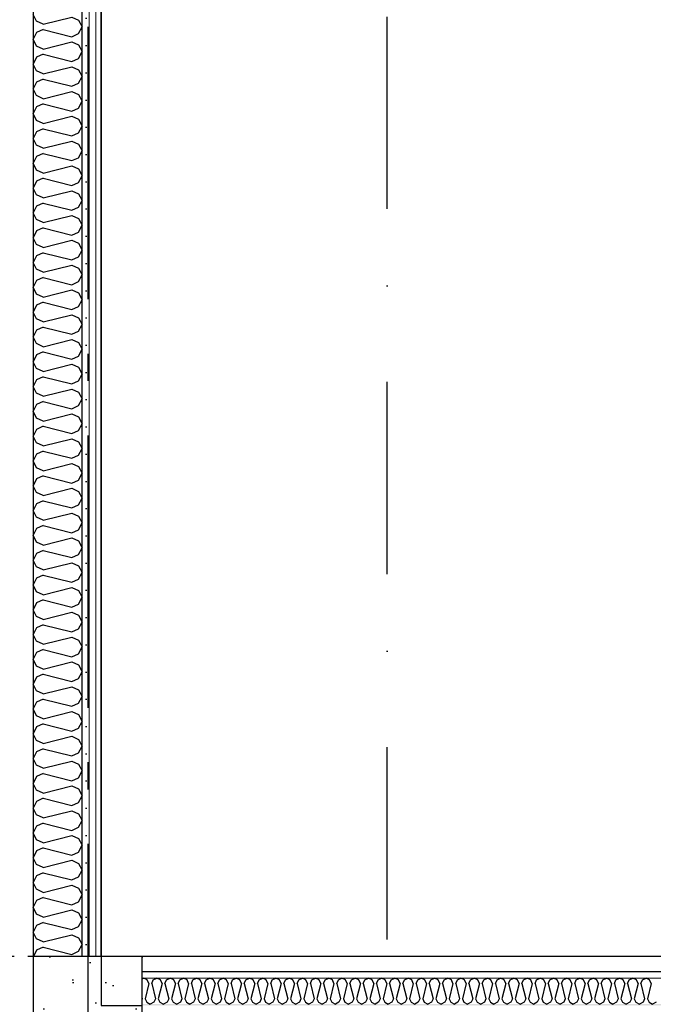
# Model space of a CAD drawing. Header units: millimetres. Extents: x -117798 to 93698, y -182207 to 252400.
# Tile 127 of 222: x -68798 to -67634, y -25810 to -24003. Entities that reach past the tile are written whole.
import ezdxf
from ezdxf.enums import TextEntityAlignment as Align

# ---------------------------------------------------------------- set-up
doc = ezdxf.new("R2010")
doc.units = ezdxf.units.MM
doc.header["$LTSCALE"] = 0.5
doc.header["$MEASUREMENT"] = 0
for name, pattern in [('Akselinje', [1500, 1000, -200, 100, -200]), ('Over snittplan', [260, 150, -50, 10, -50]), ('PLINE', [0]), ('Prikk & stiplet', [1340.555525, 705.555534, -352.777767, 0, -282.222223])]:
    doc.linetypes.add(name, pattern=pattern)
for name, color, linetype in [('222- Søyler', 7, 'Continuous'), ('222- Søyler  (Skravur)', 7, 'Continuous'), ('223- Bjelker', 7, 'Continuous'), ('232- Ikke-bærende yttervegger (Skravur)(Nye konstruksjoner)', 7, 'Continuous'), ('232- Ikke-bærende yttervegger(Nye konstruksjoner)', 7, 'Continuous'), ('242- Ikke-bærende innervegger', 7, 'Continuous'), ('242- Ikke-bærende innervegger (Skravur)', 7, 'Continuous'), ('251- Frittbærende dekker', 7, 'Continuous'), ('256- Faste himlinger og overflatebehandling(Nye konstruksjoner)', 7, 'Continuous'), ('82-- Modullinjer', 7, 'Continuous'), ('852- Snittmarkør', 7, 'Continuous'), ('862- M___Nettoareal(Nye konstruksjoner)', 7, 'Continuous'), ('862- M___Nettoareal(Polylinje)(Nye konstruksjoner)', 7, 'Continuous'), ('862- M___Nettoareal(Tekst)(Nye konstruksjoner)', 7, 'Continuous')]:
    doc.layers.add(name, color=color, linetype=linetype)
doc.layers.add('236- Innvendig kledning og overflate', color=7, linetype='Continuous', lineweight=0)
doc.layers.add('236- Innvendig kledning og overflate(Nye konstruksjoner)', color=7, linetype='Continuous', lineweight=0)
doc.styles.add('GENERATED_STYLE_1', font='arial.ttf')
doc.styles.add('GENERATED_STYLE_4', font='arial.ttf')
pattern_1 = [(90, (0, 0), (-86.60254, 0), [0, -50]), (90, (-43.3, 25), (-86.60254, 0), [0, -50])]

# ---------------------------------------------------------------- blocks, each defined once
blk = doc.blocks.new('Teknisk vent._A-214_26', base_point=(-66816.6, -20004.2))
at = {"layer": '862- M___Nettoareal(Polylinje)(Nye konstruksjoner)', "linetype": 'PLINE', "flags": 128}
blk.add_lwpolyline([(-70728.2, -18466.9), (-68648.2, -18466.9), (-68648.2, -25811.9), (-68573.2, -25811.9), (-68573.2, -25749.4), (-65173.2, -25749.4), (-65173.2, -25811.9), (-64973.2, -25811.9), (-64973.2, -25749.4), (-64405.7, -25749.4), (-64405.7, -15084.4), (-64973.2, -15084.4), (-64973.2, -15111.9), (-65173.2, -15111.9), (-65173.2, -15084.4), (-68573.2, -15084.4), (-68573.2, -15111.9), (-68773.2, -15111.9), (-68773.2, -15096.9), (-70728.2, -15096.9)], close=True, dxfattribs=at)
at = {"layer": '862- M___Nettoareal(Tekst)(Nye konstruksjoner)', "style": 'GENERATED_STYLE_1'}
for tag, height, p in [('DUMMY_862', 150, (-66934.4, -19409.6)), ('ROOM_NAME', 150, (-66934.4, -20633)), ('DUMMY_861', 100, (-67091.6, -20232.7)), ('ROOM_NUMBER', 100, (-67091.6, -20621.6)), ('DUMMY_863', 100, (-66698.7, -20598.7))]:
    blk.add_attdef(tag, text='', height=height, rotation=90, dxfattribs=at).set_placement(p, align=Align.TOP_LEFT)
blk = doc.blocks.new('*X187')
at = {"layer": '242- Ikke-bærende innervegger (Skravur)', "linetype": 'PLINE'}
for p, q in [((-68767.3, -24005.4), (-68773.2, -23992.9)), ((-68755.1, -24010.9), (-68702.3, -23997.7)), ((-68702.3, -23997.7), (-68690.1, -24003.3)), ((-68755.1, -24010.9), (-68767.3, -24005.4)), ((-68690.1, -24003.3), (-68683.2, -24015.7)), ((-68690.1, -24028.1), (-68683.2, -24015.7)), ((-68767.3, -24026), (-68773.2, -24038.5)), ((-68767.3, -24050.9), (-68773.2, -24038.5)), ((-68755.1, -24020.5), (-68767.3, -24026)), ((-68755.1, -24020.5), (-68702.3, -24033.7)), ((-68702.3, -24033.7), (-68690.1, -24028.1)), ((-68755.1, -24056.4), (-68767.3, -24050.9)), ((-68755.1, -24056.4), (-68702.3, -24043.2)), ((-68702.3, -24043.2), (-68690.1, -24048.8)), ((-68690.1, -24048.8), (-68683.2, -24061.2)), ((-68767.3, -24071.6), (-68773.2, -24084)), ((-68755.1, -24066), (-68767.3, -24071.6)), ((-68755.1, -24066), (-68702.3, -24079.2)), ((-68702.3, -24079.2), (-68690.1, -24073.7)), ((-68690.1, -24073.7), (-68683.2, -24061.2)), ((-68767.3, -24096.4), (-68773.2, -24084)), ((-68755.1, -24102), (-68702.3, -24088.8)), ((-68702.3, -24088.8), (-68690.1, -24094.3)), ((-68755.1, -24102), (-68767.3, -24096.4)), ((-68690.1, -24094.3), (-68683.2, -24106.8)), ((-68690.1, -24119.2), (-68683.2, -24106.8)), ((-68767.3, -24117.1), (-68773.2, -24129.5)), ((-68755.1, -24111.5), (-68767.3, -24117.1)), ((-68755.1, -24111.5), (-68702.3, -24124.7)), ((-68702.3, -24124.7), (-68690.1, -24119.2)), ((-68767.3, -24141.9), (-68773.2, -24129.5)), ((-68755.1, -24147.5), (-68767.3, -24141.9)), ((-68755.1, -24147.5), (-68702.3, -24134.3)), ((-68702.3, -24134.3), (-68690.1, -24139.8)), ((-68690.1, -24139.8), (-68683.2, -24152.3)), ((-68767.3, -24162.6), (-68773.2, -24175)), ((-68755.1, -24157.1), (-68767.3, -24162.6)), ((-68755.1, -24157.1), (-68702.3, -24170.3)), ((-68702.3, -24170.3), (-68690.1, -24164.7)), ((-68690.1, -24164.7), (-68683.2, -24152.3)), ((-68767.3, -24187.5), (-68773.2, -24175)), ((-68755.1, -24193), (-68702.3, -24179.8)), ((-68702.3, -24179.8), (-68690.1, -24185.4)), ((-68755.1, -24193), (-68767.3, -24187.5)), ((-68690.1, -24185.4), (-68683.2, -24197.8)), ((-68690.1, -24210.2), (-68683.2, -24197.8)), ((-68767.3, -24208.1), (-68773.2, -24220.6)), ((-68755.1, -24202.6), (-68767.3, -24208.1)), ((-68755.1, -24202.6), (-68702.3, -24215.8)), ((-68702.3, -24215.8), (-68690.1, -24210.2)), ((-68767.3, -24233), (-68773.2, -24220.6)), ((-68755.1, -24238.6), (-68767.3, -24233)), ((-68755.1, -24238.6), (-68702.3, -24225.4)), ((-68702.3, -24225.4), (-68690.1, -24230.9)), ((-68690.1, -24230.9), (-68683.2, -24243.3)), ((-68767.3, -24253.7), (-68773.2, -24266.1)), ((-68755.1, -24248.1), (-68767.3, -24253.7)), ((-68755.1, -24248.1), (-68702.3, -24261.3)), ((-68690.1, -24255.8), (-68683.2, -24243.3)), ((-68767.3, -24278.5), (-68773.2, -24266.1)), ((-68755.1, -24284.1), (-68702.3, -24270.9)), ((-68702.3, -24261.3), (-68690.1, -24255.8)), ((-68702.3, -24270.9), (-68690.1, -24276.4)), ((-68755.1, -24284.1), (-68767.3, -24278.5)), ((-68690.1, -24276.4), (-68683.2, -24288.9)), ((-68690.1, -24301.3), (-68683.2, -24288.9)), ((-68767.3, -24299.2), (-68773.2, -24311.6)), ((-68755.1, -24293.6), (-68767.3, -24299.2)), ((-68755.1, -24293.6), (-68702.3, -24306.8)), ((-68702.3, -24306.8), (-68690.1, -24301.3)), ((-68767.3, -24324.1), (-68773.2, -24311.6)), ((-68755.1, -24329.6), (-68767.3, -24324.1)), ((-68755.1, -24329.6), (-68702.3, -24316.4)), ((-68702.3, -24316.4), (-68690.1, -24322)), ((-68690.1, -24322), (-68683.2, -24334.4)), ((-68767.3, -24344.7), (-68773.2, -24357.2)), ((-68755.1, -24339.2), (-68767.3, -24344.7)), ((-68755.1, -24339.2), (-68702.3, -24352.4)), ((-68690.1, -24346.8), (-68683.2, -24334.4)), ((-68767.3, -24369.6), (-68773.2, -24357.2)), ((-68755.1, -24375.1), (-68702.3, -24361.9)), ((-68702.3, -24352.4), (-68690.1, -24346.8)), ((-68702.3, -24361.9), (-68690.1, -24367.5)), ((-68755.1, -24375.1), (-68767.3, -24369.6)), ((-68690.1, -24367.5), (-68683.2, -24379.9)), ((-68690.1, -24392.3), (-68683.2, -24379.9)), ((-68767.3, -24390.2), (-68773.2, -24402.7)), ((-68755.1, -24384.7), (-68767.3, -24390.2)), ((-68755.1, -24384.7), (-68702.3, -24397.9)), ((-68702.3, -24397.9), (-68690.1, -24392.3)), ((-68767.3, -24415.1), (-68773.2, -24402.7)), ((-68755.1, -24420.7), (-68767.3, -24415.1)), ((-68755.1, -24420.7), (-68702.3, -24407.5)), ((-68702.3, -24407.5), (-68690.1, -24413)), ((-68690.1, -24413), (-68683.2, -24425.4)), ((-68767.3, -24435.8), (-68773.2, -24448.2)), ((-68755.1, -24430.2), (-68767.3, -24435.8)), ((-68755.1, -24430.2), (-68702.3, -24443.4)), ((-68690.1, -24437.9), (-68683.2, -24425.4)), ((-68767.3, -24460.6), (-68773.2, -24448.2)), ((-68755.1, -24466.2), (-68702.3, -24453)), ((-68702.3, -24443.4), (-68690.1, -24437.9)), ((-68702.3, -24453), (-68690.1, -24458.5)), ((-68755.1, -24466.2), (-68767.3, -24460.6)), ((-68690.1, -24458.5), (-68683.2, -24471)), ((-68690.1, -24483.4), (-68683.2, -24471)), ((-68767.3, -24481.3), (-68773.2, -24493.7)), ((-68755.1, -24475.8), (-68767.3, -24481.3)), ((-68755.1, -24475.8), (-68702.3, -24489)), ((-68702.3, -24489), (-68690.1, -24483.4)), ((-68767.3, -24506.2), (-68773.2, -24493.7)), ((-68755.1, -24511.7), (-68767.3, -24506.2)), ((-68755.1, -24511.7), (-68702.3, -24498.5)), ((-68702.3, -24498.5), (-68690.1, -24504.1)), ((-68690.1, -24504.1), (-68683.2, -24516.5)), ((-68755.1, -24521.3), (-68767.3, -24526.8)), ((-68755.1, -24521.3), (-68702.3, -24534.5)), ((-68690.1, -24528.9), (-68683.2, -24516.5)), ((-68767.3, -24526.8), (-68773.2, -24539.3)), ((-68767.3, -24551.7), (-68773.2, -24539.3)), ((-68755.1, -24557.2), (-68702.3, -24544)), ((-68702.3, -24534.5), (-68690.1, -24528.9)), ((-68702.3, -24544), (-68690.1, -24549.6)), ((-68755.1, -24557.2), (-68767.3, -24551.7)), ((-68690.1, -24549.6), (-68683.2, -24562)), ((-68690.1, -24574.5), (-68683.2, -24562)), ((-68767.3, -24572.4), (-68773.2, -24584.8)), ((-68755.1, -24566.8), (-68767.3, -24572.4)), ((-68755.1, -24566.8), (-68702.3, -24580)), ((-68702.3, -24580), (-68690.1, -24574.5)), ((-68767.3, -24597.2), (-68773.2, -24584.8)), ((-68755.1, -24602.8), (-68767.3, -24597.2)), ((-68755.1, -24602.8), (-68702.3, -24589.6)), ((-68702.3, -24589.6), (-68690.1, -24595.1)), ((-68690.1, -24595.1), (-68683.2, -24607.6)), ((-68755.1, -24612.3), (-68767.3, -24617.9)), ((-68755.1, -24612.3), (-68702.3, -24625.5)), ((-68690.1, -24620), (-68683.2, -24607.6)), ((-68767.3, -24617.9), (-68773.2, -24630.3)), ((-68767.3, -24642.7), (-68773.2, -24630.3)), ((-68702.3, -24625.5), (-68690.1, -24620)), ((-68755.1, -24648.3), (-68767.3, -24642.7)), ((-68755.1, -24648.3), (-68702.3, -24635.1)), ((-68702.3, -24635.1), (-68690.1, -24640.6)), ((-68690.1, -24640.6), (-68683.2, -24653.1)), ((-68767.3, -24663.4), (-68773.2, -24675.8)), ((-68755.1, -24657.9), (-68767.3, -24663.4)), ((-68755.1, -24657.9), (-68702.3, -24671.1)), ((-68702.3, -24671.1), (-68690.1, -24665.5)), ((-68690.1, -24665.5), (-68683.2, -24653.1)), ((-68767.3, -24688.3), (-68773.2, -24675.8)), ((-68755.1, -24693.8), (-68767.3, -24688.3)), ((-68755.1, -24693.8), (-68702.3, -24680.6)), ((-68702.3, -24680.6), (-68690.1, -24686.2)), ((-68690.1, -24686.2), (-68683.2, -24698.6)), ((-68755.1, -24703.4), (-68767.3, -24708.9)), ((-68755.1, -24703.4), (-68702.3, -24716.6)), ((-68690.1, -24711), (-68683.2, -24698.6)), ((-68767.3, -24708.9), (-68773.2, -24721.4)), ((-68767.3, -24733.8), (-68773.2, -24721.4)), ((-68702.3, -24716.6), (-68690.1, -24711)), ((-68755.1, -24739.4), (-68767.3, -24733.8)), ((-68755.1, -24739.4), (-68702.3, -24726.2)), ((-68702.3, -24726.2), (-68690.1, -24731.7)), ((-68690.1, -24731.7), (-68683.2, -24744.1)), ((-68767.3, -24754.5), (-68773.2, -24766.9)), ((-68755.1, -24748.9), (-68767.3, -24754.5)), ((-68755.1, -24748.9), (-68702.3, -24762.1)), ((-68702.3, -24762.1), (-68690.1, -24756.6)), ((-68690.1, -24756.6), (-68683.2, -24744.1)), ((-68767.3, -24779.3), (-68773.2, -24766.9)), ((-68755.1, -24784.9), (-68767.3, -24779.3)), ((-68755.1, -24784.9), (-68702.3, -24771.7)), ((-68702.3, -24771.7), (-68690.1, -24777.2)), ((-68690.1, -24777.2), (-68683.2, -24789.7)), ((-68755.1, -24794.4), (-68767.3, -24800)), ((-68755.1, -24794.4), (-68702.3, -24807.6)), ((-68690.1, -24802.1), (-68683.2, -24789.7)), ((-68767.3, -24800), (-68773.2, -24812.4)), ((-68767.3, -24824.9), (-68773.2, -24812.4)), ((-68702.3, -24807.6), (-68690.1, -24802.1)), ((-68755.1, -24830.4), (-68767.3, -24824.9)), ((-68755.1, -24830.4), (-68702.3, -24817.2)), ((-68702.3, -24817.2), (-68690.1, -24822.8)), ((-68690.1, -24822.8), (-68683.2, -24835.2)), ((-68767.3, -24845.5), (-68773.2, -24858)), ((-68755.1, -24840), (-68767.3, -24845.5)), ((-68755.1, -24840), (-68702.3, -24853.2)), ((-68702.3, -24853.2), (-68690.1, -24847.6)), ((-68690.1, -24847.6), (-68683.2, -24835.2)), ((-68767.3, -24870.4), (-68773.2, -24858)), ((-68755.1, -24875.9), (-68702.3, -24862.7)), ((-68702.3, -24862.7), (-68690.1, -24868.3)), ((-68690.1, -24868.3), (-68683.2, -24880.7)), ((-68755.1, -24875.9), (-68767.3, -24870.4)), ((-68755.1, -24885.5), (-68767.3, -24891)), ((-68755.1, -24885.5), (-68702.3, -24898.7)), ((-68690.1, -24893.1), (-68683.2, -24880.7)), ((-68767.3, -24891), (-68773.2, -24903.5)), ((-68767.3, -24915.9), (-68773.2, -24903.5)), ((-68702.3, -24898.7), (-68690.1, -24893.1)), ((-68755.1, -24921.5), (-68767.3, -24915.9)), ((-68755.1, -24921.5), (-68702.3, -24908.3)), ((-68702.3, -24908.3), (-68690.1, -24913.8)), ((-68690.1, -24913.8), (-68683.2, -24926.2)), ((-68767.3, -24936.6), (-68773.2, -24949)), ((-68755.1, -24931), (-68767.3, -24936.6)), ((-68755.1, -24931), (-68702.3, -24944.2)), ((-68702.3, -24944.2), (-68690.1, -24938.7)), ((-68690.1, -24938.7), (-68683.2, -24926.2)), ((-68767.3, -24961.4), (-68773.2, -24949)), ((-68755.1, -24967), (-68702.3, -24953.8)), ((-68702.3, -24953.8), (-68690.1, -24959.3)), ((-68690.1, -24959.3), (-68683.2, -24971.8)), ((-68755.1, -24967), (-68767.3, -24961.4)), ((-68755.1, -24976.6), (-68767.3, -24982.1)), ((-68755.1, -24976.6), (-68702.3, -24989.8)), ((-68690.1, -24984.2), (-68683.2, -24971.8)), ((-68767.3, -24982.1), (-68773.2, -24994.5)), ((-68767.3, -25007), (-68773.2, -24994.5)), ((-68702.3, -24989.8), (-68690.1, -24984.2)), ((-68755.1, -25012.5), (-68767.3, -25007)), ((-68755.1, -25012.5), (-68702.3, -24999.3)), ((-68702.3, -24999.3), (-68690.1, -25004.9)), ((-68690.1, -25004.9), (-68683.2, -25017.3)), ((-68767.3, -25027.6), (-68773.2, -25040.1)), ((-68755.1, -25022.1), (-68767.3, -25027.6)), ((-68755.1, -25022.1), (-68702.3, -25035.3)), ((-68702.3, -25035.3), (-68690.1, -25029.7)), ((-68690.1, -25029.7), (-68683.2, -25017.3)), ((-68767.3, -25052.5), (-68773.2, -25040.1)), ((-68755.1, -25058), (-68702.3, -25044.8)), ((-68702.3, -25044.8), (-68690.1, -25050.4)), ((-68690.1, -25050.4), (-68683.2, -25062.8)), ((-68755.1, -25058), (-68767.3, -25052.5)), ((-68755.1, -25067.6), (-68767.3, -25073.2)), ((-68755.1, -25067.6), (-68702.3, -25080.8)), ((-68690.1, -25075.3), (-68683.2, -25062.8)), ((-68767.3, -25073.2), (-68773.2, -25085.6)), ((-68767.3, -25098), (-68773.2, -25085.6)), ((-68702.3, -25080.8), (-68690.1, -25075.3)), ((-68755.1, -25103.6), (-68767.3, -25098)), ((-68755.1, -25103.6), (-68702.3, -25090.4)), ((-68702.3, -25090.4), (-68690.1, -25095.9)), ((-68690.1, -25095.9), (-68683.2, -25108.4)), ((-68767.3, -25118.7), (-68773.2, -25131.1)), ((-68755.1, -25113.1), (-68767.3, -25118.7)), ((-68755.1, -25113.1), (-68702.3, -25126.3)), ((-68702.3, -25126.3), (-68690.1, -25120.8)), ((-68690.1, -25120.8), (-68683.2, -25108.4)), ((-68767.3, -25143.6), (-68773.2, -25131.1)), ((-68755.1, -25149.1), (-68702.3, -25135.9)), ((-68702.3, -25135.9), (-68690.1, -25141.4)), ((-68755.1, -25149.1), (-68767.3, -25143.6)), ((-68755.1, -25158.7), (-68767.3, -25164.2)), ((-68755.1, -25158.7), (-68702.3, -25171.9)), ((-68690.1, -25141.4), (-68683.2, -25153.9)), ((-68690.1, -25166.3), (-68683.2, -25153.9)), ((-68767.3, -25164.2), (-68773.2, -25176.6)), ((-68767.3, -25189.1), (-68773.2, -25176.6)), ((-68702.3, -25171.9), (-68690.1, -25166.3)), ((-68755.1, -25194.6), (-68767.3, -25189.1)), ((-68755.1, -25194.6), (-68702.3, -25181.4)), ((-68702.3, -25181.4), (-68690.1, -25187)), ((-68690.1, -25187), (-68683.2, -25199.4)), ((-68767.3, -25209.7), (-68773.2, -25222.2)), ((-68755.1, -25204.2), (-68767.3, -25209.7)), ((-68755.1, -25204.2), (-68702.3, -25217.4)), ((-68702.3, -25217.4), (-68690.1, -25211.8)), ((-68690.1, -25211.8), (-68683.2, -25199.4)), ((-68767.3, -25234.6), (-68773.2, -25222.2)), ((-68755.1, -25240.2), (-68702.3, -25227)), ((-68702.3, -25227), (-68690.1, -25232.5)), ((-68755.1, -25240.2), (-68767.3, -25234.6)), ((-68690.1, -25232.5), (-68683.2, -25244.9)), ((-68690.1, -25257.4), (-68683.2, -25244.9)), ((-68767.3, -25255.3), (-68773.2, -25267.7)), ((-68755.1, -25249.7), (-68767.3, -25255.3)), ((-68755.1, -25249.7), (-68702.3, -25262.9)), ((-68702.3, -25262.9), (-68690.1, -25257.4)), ((-68767.3, -25280.1), (-68773.2, -25267.7)), ((-68755.1, -25285.7), (-68767.3, -25280.1)), ((-68755.1, -25285.7), (-68702.3, -25272.5)), ((-68702.3, -25272.5), (-68690.1, -25278)), ((-68690.1, -25278), (-68683.2, -25290.5)), ((-68767.3, -25300.8), (-68773.2, -25313.2)), ((-68755.1, -25295.2), (-68767.3, -25300.8)), ((-68755.1, -25295.2), (-68702.3, -25308.4)), ((-68702.3, -25308.4), (-68690.1, -25302.9)), ((-68690.1, -25302.9), (-68683.2, -25290.5)), ((-68767.3, -25325.7), (-68773.2, -25313.2)), ((-68755.1, -25331.2), (-68702.3, -25318)), ((-68702.3, -25318), (-68690.1, -25323.6)), ((-68755.1, -25331.2), (-68767.3, -25325.7)), ((-68690.1, -25323.6), (-68683.2, -25336)), ((-68690.1, -25348.4), (-68683.2, -25336)), ((-68767.3, -25346.3), (-68773.2, -25358.8)), ((-68755.1, -25340.8), (-68767.3, -25346.3)), ((-68755.1, -25340.8), (-68702.3, -25354)), ((-68702.3, -25354), (-68690.1, -25348.4)), ((-68767.3, -25371.2), (-68773.2, -25358.8)), ((-68755.1, -25376.7), (-68767.3, -25371.2)), ((-68755.1, -25376.7), (-68702.3, -25363.5)), ((-68702.3, -25363.5), (-68690.1, -25369.1)), ((-68690.1, -25369.1), (-68683.2, -25381.5)), ((-68767.3, -25391.8), (-68773.2, -25404.3)), ((-68755.1, -25386.3), (-68767.3, -25391.8)), ((-68755.1, -25386.3), (-68702.3, -25399.5)), ((-68702.3, -25399.5), (-68690.1, -25394)), ((-68690.1, -25394), (-68683.2, -25381.5)), ((-68767.3, -25416.7), (-68773.2, -25404.3)), ((-68755.1, -25422.3), (-68702.3, -25409.1)), ((-68702.3, -25409.1), (-68690.1, -25414.6)), ((-68755.1, -25422.3), (-68767.3, -25416.7)), ((-68690.1, -25414.6), (-68683.2, -25427)), ((-68690.1, -25439.5), (-68683.2, -25427)), ((-68767.3, -25437.4), (-68773.2, -25449.8)), ((-68755.1, -25431.8), (-68767.3, -25437.4)), ((-68755.1, -25431.8), (-68702.3, -25445)), ((-68702.3, -25445), (-68690.1, -25439.5)), ((-68767.3, -25462.2), (-68773.2, -25449.8)), ((-68755.1, -25467.8), (-68767.3, -25462.2)), ((-68755.1, -25467.8), (-68702.3, -25454.6)), ((-68702.3, -25454.6), (-68690.1, -25460.1)), ((-68690.1, -25460.1), (-68683.2, -25472.6)), ((-68767.3, -25482.9), (-68773.2, -25495.3)), ((-68755.1, -25477.4), (-68767.3, -25482.9)), ((-68755.1, -25477.4), (-68702.3, -25490.6)), ((-68690.1, -25485), (-68683.2, -25472.6)), ((-68767.3, -25507.8), (-68773.2, -25495.3)), ((-68755.1, -25513.3), (-68702.3, -25500.1)), ((-68702.3, -25490.6), (-68690.1, -25485)), ((-68702.3, -25500.1), (-68690.1, -25505.7)), ((-68755.1, -25513.3), (-68767.3, -25507.8)), ((-68690.1, -25505.7), (-68683.2, -25518.1)), ((-68690.1, -25530.5), (-68683.2, -25518.1)), ((-68767.3, -25528.4), (-68773.2, -25540.9)), ((-68755.1, -25522.9), (-68767.3, -25528.4)), ((-68755.1, -25522.9), (-68702.3, -25536.1)), ((-68702.3, -25536.1), (-68690.1, -25530.5)), ((-68767.3, -25553.3), (-68773.2, -25540.9)), ((-68755.1, -25558.8), (-68767.3, -25553.3)), ((-68755.1, -25558.8), (-68702.3, -25545.6)), ((-68702.3, -25545.6), (-68690.1, -25551.2)), ((-68690.1, -25551.2), (-68683.2, -25563.6)), ((-68767.3, -25574), (-68773.2, -25586.4)), ((-68755.1, -25568.4), (-68767.3, -25574)), ((-68755.1, -25568.4), (-68702.3, -25581.6)), ((-68690.1, -25576.1), (-68683.2, -25563.6)), ((-68767.3, -25598.8), (-68773.2, -25586.4)), ((-68755.1, -25604.4), (-68702.3, -25591.2)), ((-68702.3, -25581.6), (-68690.1, -25576.1)), ((-68702.3, -25591.2), (-68690.1, -25596.7)), ((-68755.1, -25604.4), (-68767.3, -25598.8)), ((-68690.1, -25596.7), (-68683.2, -25609.2)), ((-68690.1, -25621.6), (-68683.2, -25609.2)), ((-68767.3, -25619.5), (-68773.2, -25631.9)), ((-68755.1, -25613.9), (-68767.3, -25619.5)), ((-68755.1, -25613.9), (-68702.3, -25627.1)), ((-68702.3, -25627.1), (-68690.1, -25621.6)), ((-68767.3, -25644.4), (-68773.2, -25631.9)), ((-68755.1, -25649.9), (-68767.3, -25644.4)), ((-68755.1, -25649.9), (-68702.3, -25636.7)), ((-68702.3, -25636.7), (-68690.1, -25642.2)), ((-68690.1, -25642.2), (-68683.2, -25654.7)), ((-68767.3, -25665), (-68773.2, -25677.4)), ((-68755.1, -25659.5), (-68767.3, -25665)), ((-68755.1, -25659.5), (-68702.3, -25672.7)), ((-68690.1, -25667.1), (-68683.2, -25654.7)), ((-68767.3, -25689.9), (-68773.2, -25677.4)), ((-68755.1, -25695.4), (-68702.3, -25682.2)), ((-68702.3, -25672.7), (-68690.1, -25667.1)), ((-68702.3, -25682.2), (-68690.1, -25687.8)), ((-68755.1, -25695.4), (-68767.3, -25689.9)), ((-68690.1, -25687.8), (-68683.2, -25700.2)), ((-68690.1, -25712.6), (-68683.2, -25700.2)), ((-68767.3, -25710.5), (-68772.7, -25721.9)), ((-68755.1, -25705), (-68767.3, -25710.5)), ((-68755.1, -25705), (-68702.3, -25718.2)), ((-68702.3, -25718.2), (-68690.1, -25712.6))]:
    blk.add_line(p, q, dxfattribs=at)
blk = doc.blocks.new('*X465')
at = {"layer": '232- Ikke-bærende yttervegger (Skravur)(Nye konstruksjoner)', "linetype": 'PLINE'}
for p, q in [((-68573.2, -25763.3), (-68570.3, -25761.9)), ((-68563.7, -25765.1), (-68570.3, -25761.9)), ((-68560.7, -25771.6), (-68567.8, -25799.7)), ((-68560.7, -25771.6), (-68563.7, -25765.1)), ((-68555.6, -25771.6), (-68552.7, -25765.1)), ((-68555.6, -25771.6), (-68548.6, -25799.7)), ((-68552.7, -25765.1), (-68546, -25761.9)), ((-68539.4, -25765.1), (-68546, -25761.9)), ((-68536.4, -25771.6), (-68543.5, -25799.7)), ((-68536.4, -25771.6), (-68539.4, -25765.1)), ((-68531.3, -25771.6), (-68528.4, -25765.1)), ((-68531.3, -25771.6), (-68524.3, -25799.7)), ((-68528.4, -25765.1), (-68521.8, -25761.9)), ((-68515.1, -25765.1), (-68521.8, -25761.9)), ((-68512.2, -25771.6), (-68519.2, -25799.7)), ((-68512.2, -25771.6), (-68515.1, -25765.1)), ((-68507.1, -25771.6), (-68504.1, -25765.1)), ((-68507.1, -25771.6), (-68500, -25799.7)), ((-68504.1, -25765.1), (-68497.5, -25761.9)), ((-68490.8, -25765.1), (-68497.5, -25761.9)), ((-68487.9, -25771.6), (-68494.9, -25799.7)), ((-68487.9, -25771.6), (-68490.8, -25765.1)), ((-68482.8, -25771.6), (-68479.8, -25765.1)), ((-68482.8, -25771.6), (-68475.7, -25799.7)), ((-68479.8, -25765.1), (-68473.2, -25761.9)), ((-68466.6, -25765.1), (-68473.2, -25761.9)), ((-68463.6, -25771.6), (-68470.6, -25799.7)), ((-68463.6, -25771.6), (-68466.6, -25765.1)), ((-68458.5, -25771.6), (-68455.5, -25765.1)), ((-68458.5, -25771.6), (-68451.5, -25799.7)), ((-68455.5, -25765.1), (-68448.9, -25761.9)), ((-68442.3, -25765.1), (-68448.9, -25761.9)), ((-68439.3, -25771.6), (-68446.4, -25799.7)), ((-68439.3, -25771.6), (-68442.3, -25765.1)), ((-68434.2, -25771.6), (-68431.3, -25765.1)), ((-68434.2, -25771.6), (-68427.2, -25799.7)), ((-68431.3, -25765.1), (-68424.6, -25761.9)), ((-68418, -25765.1), (-68424.6, -25761.9)), ((-68415, -25771.6), (-68422.1, -25799.7)), ((-68415, -25771.6), (-68418, -25765.1)), ((-68409.9, -25771.6), (-68407, -25765.1)), ((-68409.9, -25771.6), (-68402.9, -25799.7)), ((-68407, -25765.1), (-68400.3, -25761.9)), ((-68393.7, -25765.1), (-68400.3, -25761.9)), ((-68390.8, -25771.6), (-68397.8, -25799.7)), ((-68390.8, -25771.6), (-68393.7, -25765.1)), ((-68385.7, -25771.6), (-68382.7, -25765.1)), ((-68385.7, -25771.6), (-68378.6, -25799.7)), ((-68382.7, -25765.1), (-68376.1, -25761.9)), ((-68369.4, -25765.1), (-68376.1, -25761.9)), ((-68366.5, -25771.6), (-68373.5, -25799.7)), ((-68366.5, -25771.6), (-68369.4, -25765.1)), ((-68361.4, -25771.6), (-68358.4, -25765.1)), ((-68361.4, -25771.6), (-68354.3, -25799.7)), ((-68358.4, -25765.1), (-68351.8, -25761.9)), ((-68345.2, -25765.1), (-68351.8, -25761.9)), ((-68342.2, -25771.6), (-68349.2, -25799.7)), ((-68342.2, -25771.6), (-68345.2, -25765.1)), ((-68337.1, -25771.6), (-68334.1, -25765.1)), ((-68337.1, -25771.6), (-68330.1, -25799.7)), ((-68334.1, -25765.1), (-68327.5, -25761.9)), ((-68320.9, -25765.1), (-68327.5, -25761.9)), ((-68317.9, -25771.6), (-68324.9, -25799.7)), ((-68317.9, -25771.6), (-68320.9, -25765.1)), ((-68312.8, -25771.6), (-68309.9, -25765.1)), ((-68312.8, -25771.6), (-68305.8, -25799.7)), ((-68309.9, -25765.1), (-68303.2, -25761.9)), ((-68296.6, -25765.1), (-68303.2, -25761.9)), ((-68293.6, -25771.6), (-68300.7, -25799.7)), ((-68293.6, -25771.6), (-68296.6, -25765.1)), ((-68288.5, -25771.6), (-68285.6, -25765.1)), ((-68288.5, -25771.6), (-68281.5, -25799.7)), ((-68285.6, -25765.1), (-68278.9, -25761.9)), ((-68272.3, -25765.1), (-68278.9, -25761.9)), ((-68269.3, -25771.6), (-68276.4, -25799.7)), ((-68269.3, -25771.6), (-68272.3, -25765.1)), ((-68264.2, -25771.6), (-68261.3, -25765.1)), ((-68264.2, -25771.6), (-68257.2, -25799.7)), ((-68261.3, -25765.1), (-68254.7, -25761.9)), ((-68248, -25765.1), (-68254.7, -25761.9)), ((-68245.1, -25771.6), (-68252.1, -25799.7)), ((-68245.1, -25771.6), (-68248, -25765.1)), ((-68240, -25771.6), (-68237, -25765.1)), ((-68240, -25771.6), (-68232.9, -25799.7)), ((-68237, -25765.1), (-68230.4, -25761.9)), ((-68223.7, -25765.1), (-68230.4, -25761.9)), ((-68220.8, -25771.6), (-68227.8, -25799.7)), ((-68220.8, -25771.6), (-68223.7, -25765.1)), ((-68215.7, -25771.6), (-68212.7, -25765.1)), ((-68215.7, -25771.6), (-68208.6, -25799.7)), ((-68212.7, -25765.1), (-68206.1, -25761.9)), ((-68199.5, -25765.1), (-68206.1, -25761.9)), ((-68196.5, -25771.6), (-68203.5, -25799.7)), ((-68196.5, -25771.6), (-68199.5, -25765.1)), ((-68191.4, -25771.6), (-68188.4, -25765.1)), ((-68191.4, -25771.6), (-68184.4, -25799.7)), ((-68188.4, -25765.1), (-68181.8, -25761.9)), ((-68175.2, -25765.1), (-68181.8, -25761.9)), ((-68172.2, -25771.6), (-68179.3, -25799.7)), ((-68172.2, -25771.6), (-68175.2, -25765.1)), ((-68167.1, -25771.6), (-68164.2, -25765.1)), ((-68167.1, -25771.6), (-68160.1, -25799.7)), ((-68164.2, -25765.1), (-68157.5, -25761.9)), ((-68150.9, -25765.1), (-68157.5, -25761.9)), ((-68147.9, -25771.6), (-68155, -25799.7)), ((-68147.9, -25771.6), (-68150.9, -25765.1)), ((-68142.8, -25771.6), (-68139.9, -25765.1)), ((-68142.8, -25771.6), (-68135.8, -25799.7)), ((-68139.9, -25765.1), (-68133.3, -25761.9)), ((-68126.6, -25765.1), (-68133.3, -25761.9)), ((-68123.7, -25771.6), (-68130.7, -25799.7)), ((-68123.7, -25771.6), (-68126.6, -25765.1)), ((-68118.6, -25771.6), (-68115.6, -25765.1)), ((-68118.6, -25771.6), (-68111.5, -25799.7)), ((-68115.6, -25765.1), (-68109, -25761.9)), ((-68102.3, -25765.1), (-68109, -25761.9)), ((-68099.4, -25771.6), (-68106.4, -25799.7)), ((-68099.4, -25771.6), (-68102.3, -25765.1)), ((-68094.3, -25771.6), (-68091.3, -25765.1)), ((-68094.3, -25771.6), (-68087.2, -25799.7)), ((-68091.3, -25765.1), (-68084.7, -25761.9)), ((-68078.1, -25765.1), (-68084.7, -25761.9)), ((-68075.1, -25771.6), (-68082.1, -25799.7)), ((-68075.1, -25771.6), (-68078.1, -25765.1)), ((-68070, -25771.6), (-68067, -25765.1)), ((-68070, -25771.6), (-68063, -25799.7)), ((-68067, -25765.1), (-68060.4, -25761.9)), ((-68053.8, -25765.1), (-68060.4, -25761.9)), ((-68050.8, -25771.6), (-68057.9, -25799.7)), ((-68050.8, -25771.6), (-68053.8, -25765.1)), ((-68045.7, -25771.6), (-68042.8, -25765.1)), ((-68045.7, -25771.6), (-68038.7, -25799.7)), ((-68042.8, -25765.1), (-68036.1, -25761.9)), ((-68029.5, -25765.1), (-68036.1, -25761.9)), ((-68026.5, -25771.6), (-68033.6, -25799.7)), ((-68026.5, -25771.6), (-68029.5, -25765.1)), ((-68021.4, -25771.6), (-68018.5, -25765.1)), ((-68021.4, -25771.6), (-68014.4, -25799.7)), ((-68018.5, -25765.1), (-68011.8, -25761.9)), ((-68005.2, -25765.1), (-68011.8, -25761.9)), ((-68002.3, -25771.6), (-68009.3, -25799.7)), ((-68002.3, -25771.6), (-68005.2, -25765.1)), ((-67997.2, -25771.6), (-67994.2, -25765.1)), ((-67997.2, -25771.6), (-67990.1, -25799.7)), ((-67994.2, -25765.1), (-67987.6, -25761.9)), ((-67980.9, -25765.1), (-67987.6, -25761.9)), ((-67978, -25771.6), (-67985, -25799.7)), ((-67978, -25771.6), (-67980.9, -25765.1)), ((-67972.9, -25771.6), (-67969.9, -25765.1)), ((-67972.9, -25771.6), (-67965.8, -25799.7)), ((-67969.9, -25765.1), (-67963.3, -25761.9)), ((-67956.7, -25765.1), (-67963.3, -25761.9)), ((-67953.7, -25771.6), (-67960.7, -25799.7)), ((-67953.7, -25771.6), (-67956.7, -25765.1)), ((-67948.6, -25771.6), (-67945.6, -25765.1)), ((-67948.6, -25771.6), (-67941.6, -25799.7)), ((-67945.6, -25765.1), (-67939, -25761.9)), ((-67932.4, -25765.1), (-67939, -25761.9)), ((-67929.4, -25771.6), (-67936.4, -25799.7)), ((-67929.4, -25771.6), (-67932.4, -25765.1)), ((-67924.3, -25771.6), (-67921.3, -25765.1)), ((-67924.3, -25771.6), (-67917.3, -25799.7)), ((-67921.3, -25765.1), (-67914.7, -25761.9)), ((-67908.1, -25765.1), (-67914.7, -25761.9)), ((-67905.1, -25771.6), (-67912.2, -25799.7)), ((-67905.1, -25771.6), (-67908.1, -25765.1)), ((-67900, -25771.6), (-67897.1, -25765.1)), ((-67900, -25771.6), (-67893, -25799.7)), ((-67897.1, -25765.1), (-67890.4, -25761.9)), ((-67883.8, -25765.1), (-67890.4, -25761.9)), ((-67880.8, -25771.6), (-67887.9, -25799.7)), ((-67880.8, -25771.6), (-67883.8, -25765.1)), ((-67875.7, -25771.6), (-67872.8, -25765.1)), ((-67875.7, -25771.6), (-67868.7, -25799.7)), ((-67872.8, -25765.1), (-67866.2, -25761.9)), ((-67859.5, -25765.1), (-67866.2, -25761.9)), ((-67856.6, -25771.6), (-67863.6, -25799.7)), ((-67856.6, -25771.6), (-67859.5, -25765.1)), ((-67851.5, -25771.6), (-67848.5, -25765.1)), ((-67851.5, -25771.6), (-67844.4, -25799.7)), ((-67848.5, -25765.1), (-67841.9, -25761.9)), ((-67835.2, -25765.1), (-67841.9, -25761.9)), ((-67832.3, -25771.6), (-67839.3, -25799.7)), ((-67832.3, -25771.6), (-67835.2, -25765.1)), ((-67827.2, -25771.6), (-67824.2, -25765.1)), ((-67827.2, -25771.6), (-67820.1, -25799.7)), ((-67824.2, -25765.1), (-67817.6, -25761.9)), ((-67811, -25765.1), (-67817.6, -25761.9)), ((-67808, -25771.6), (-67815, -25799.7)), ((-67808, -25771.6), (-67811, -25765.1)), ((-67802.9, -25771.6), (-67799.9, -25765.1)), ((-67802.9, -25771.6), (-67795.9, -25799.7)), ((-67799.9, -25765.1), (-67793.3, -25761.9)), ((-67786.7, -25765.1), (-67793.3, -25761.9)), ((-67783.7, -25771.6), (-67790.8, -25799.7)), ((-67783.7, -25771.6), (-67786.7, -25765.1)), ((-67778.6, -25771.6), (-67775.7, -25765.1)), ((-67778.6, -25771.6), (-67771.6, -25799.7)), ((-67775.7, -25765.1), (-67769, -25761.9)), ((-67762.4, -25765.1), (-67769, -25761.9)), ((-67759.4, -25771.6), (-67766.5, -25799.7)), ((-67759.4, -25771.6), (-67762.4, -25765.1)), ((-67754.3, -25771.6), (-67751.4, -25765.1)), ((-67754.3, -25771.6), (-67747.3, -25799.7)), ((-67751.4, -25765.1), (-67744.8, -25761.9)), ((-67738.1, -25765.1), (-67744.8, -25761.9)), ((-67735.2, -25771.6), (-67742.2, -25799.7)), ((-67735.2, -25771.6), (-67738.1, -25765.1)), ((-67730.1, -25771.6), (-67727.1, -25765.1)), ((-67730.1, -25771.6), (-67723, -25799.7)), ((-67727.1, -25765.1), (-67720.5, -25761.9)), ((-67713.8, -25765.1), (-67720.5, -25761.9)), ((-67710.9, -25771.6), (-67717.9, -25799.7)), ((-67710.9, -25771.6), (-67713.8, -25765.1)), ((-67705.8, -25771.6), (-67702.8, -25765.1)), ((-67705.8, -25771.6), (-67698.7, -25799.7)), ((-67702.8, -25765.1), (-67696.2, -25761.9)), ((-67689.6, -25765.1), (-67696.2, -25761.9)), ((-67686.6, -25771.6), (-67693.6, -25799.7)), ((-67686.6, -25771.6), (-67689.6, -25765.1)), ((-67681.5, -25771.6), (-67678.5, -25765.1)), ((-67681.5, -25771.6), (-67674.5, -25799.7)), ((-67678.5, -25765.1), (-67671.9, -25761.9)), ((-67665.3, -25765.1), (-67671.9, -25761.9)), ((-67662.3, -25771.6), (-67669.4, -25799.7)), ((-67662.3, -25771.6), (-67665.3, -25765.1)), ((-67657.2, -25771.6), (-67654.3, -25765.1)), ((-67657.2, -25771.6), (-67650.2, -25799.7)), ((-67654.3, -25765.1), (-67647.6, -25761.9)), ((-67641, -25765.1), (-67647.6, -25761.9)), ((-67638, -25771.6), (-67645.1, -25799.7)), ((-67638, -25771.6), (-67641, -25765.1)), ((-68573.2, -25798.5), (-68572.9, -25799.7)), ((-68572.9, -25799.7), (-68573.2, -25800.4)), ((-68567.8, -25799.7), (-68564.8, -25806.2)), ((-68564.8, -25806.2), (-68558.2, -25809.9)), ((-68551.5, -25806.2), (-68558.2, -25809.9)), ((-68548.6, -25799.7), (-68551.5, -25806.2)), ((-68543.5, -25799.7), (-68540.5, -25806.2)), ((-68540.5, -25806.2), (-68533.9, -25809.9)), ((-68527.3, -25806.2), (-68533.9, -25809.9)), ((-68524.3, -25799.7), (-68527.3, -25806.2)), ((-68519.2, -25799.7), (-68516.2, -25806.2)), ((-68516.2, -25806.2), (-68509.6, -25809.9)), ((-68503, -25806.2), (-68509.6, -25809.9)), ((-68500, -25799.7), (-68503, -25806.2)), ((-68494.9, -25799.7), (-68492, -25806.2)), ((-68492, -25806.2), (-68485.3, -25809.9)), ((-68478.7, -25806.2), (-68485.3, -25809.9)), ((-68475.7, -25799.7), (-68478.7, -25806.2)), ((-68470.6, -25799.7), (-68467.7, -25806.2)), ((-68467.7, -25806.2), (-68461, -25809.9)), ((-68454.4, -25806.2), (-68461, -25809.9)), ((-68451.5, -25799.7), (-68454.4, -25806.2)), ((-68446.4, -25799.7), (-68443.4, -25806.2)), ((-68443.4, -25806.2), (-68436.8, -25809.9)), ((-68430.1, -25806.2), (-68436.8, -25809.9)), ((-68427.2, -25799.7), (-68430.1, -25806.2)), ((-68422.1, -25799.7), (-68419.1, -25806.2)), ((-68419.1, -25806.2), (-68412.5, -25809.9)), ((-68405.9, -25806.2), (-68412.5, -25809.9)), ((-68402.9, -25799.7), (-68405.9, -25806.2)), ((-68397.8, -25799.7), (-68394.8, -25806.2)), ((-68394.8, -25806.2), (-68388.2, -25809.9)), ((-68381.6, -25806.2), (-68388.2, -25809.9)), ((-68378.6, -25799.7), (-68381.6, -25806.2)), ((-68373.5, -25799.7), (-68370.6, -25806.2)), ((-68370.6, -25806.2), (-68363.9, -25809.9)), ((-68357.3, -25806.2), (-68363.9, -25809.9)), ((-68354.3, -25799.7), (-68357.3, -25806.2)), ((-68349.2, -25799.7), (-68346.3, -25806.2)), ((-68346.3, -25806.2), (-68339.6, -25809.9)), ((-68333, -25806.2), (-68339.6, -25809.9)), ((-68330.1, -25799.7), (-68333, -25806.2)), ((-68324.9, -25799.7), (-68322, -25806.2)), ((-68322, -25806.2), (-68315.4, -25809.9)), ((-68308.7, -25806.2), (-68315.4, -25809.9)), ((-68305.8, -25799.7), (-68308.7, -25806.2)), ((-68300.7, -25799.7), (-68297.7, -25806.2)), ((-68297.7, -25806.2), (-68291.1, -25809.9)), ((-68284.4, -25806.2), (-68291.1, -25809.9)), ((-68281.5, -25799.7), (-68284.4, -25806.2)), ((-68276.4, -25799.7), (-68273.4, -25806.2)), ((-68273.4, -25806.2), (-68266.8, -25809.9)), ((-68260.2, -25806.2), (-68266.8, -25809.9)), ((-68257.2, -25799.7), (-68260.2, -25806.2)), ((-68252.1, -25799.7), (-68249.1, -25806.2)), ((-68249.1, -25806.2), (-68242.5, -25809.9)), ((-68235.9, -25806.2), (-68242.5, -25809.9)), ((-68232.9, -25799.7), (-68235.9, -25806.2)), ((-68227.8, -25799.7), (-68224.9, -25806.2)), ((-68224.9, -25806.2), (-68218.2, -25809.9)), ((-68211.6, -25806.2), (-68218.2, -25809.9)), ((-68208.6, -25799.7), (-68211.6, -25806.2)), ((-68203.5, -25799.7), (-68200.6, -25806.2)), ((-68200.6, -25806.2), (-68194, -25809.9)), ((-68187.3, -25806.2), (-68194, -25809.9)), ((-68184.4, -25799.7), (-68187.3, -25806.2)), ((-68179.3, -25799.7), (-68176.3, -25806.2)), ((-68176.3, -25806.2), (-68169.7, -25809.9)), ((-68163, -25806.2), (-68169.7, -25809.9)), ((-68160.1, -25799.7), (-68163, -25806.2)), ((-68155, -25799.7), (-68152, -25806.2)), ((-68152, -25806.2), (-68145.4, -25809.9)), ((-68138.8, -25806.2), (-68145.4, -25809.9)), ((-68135.8, -25799.7), (-68138.8, -25806.2)), ((-68130.7, -25799.7), (-68127.7, -25806.2)), ((-68127.7, -25806.2), (-68121.1, -25809.9)), ((-68114.5, -25806.2), (-68121.1, -25809.9)), ((-68111.5, -25799.7), (-68114.5, -25806.2)), ((-68106.4, -25799.7), (-68103.5, -25806.2)), ((-68103.5, -25806.2), (-68096.8, -25809.9)), ((-68090.2, -25806.2), (-68096.8, -25809.9)), ((-68087.2, -25799.7), (-68090.2, -25806.2)), ((-68082.1, -25799.7), (-68079.2, -25806.2)), ((-68079.2, -25806.2), (-68072.5, -25809.9)), ((-68065.9, -25806.2), (-68072.5, -25809.9)), ((-68063, -25799.7), (-68065.9, -25806.2)), ((-68057.9, -25799.7), (-68054.9, -25806.2)), ((-68054.9, -25806.2), (-68048.3, -25809.9)), ((-68041.6, -25806.2), (-68048.3, -25809.9)), ((-68038.7, -25799.7), (-68041.6, -25806.2)), ((-68033.6, -25799.7), (-68030.6, -25806.2)), ((-68030.6, -25806.2), (-68024, -25809.9)), ((-68017.4, -25806.2), (-68024, -25809.9)), ((-68014.4, -25799.7), (-68017.4, -25806.2)), ((-68009.3, -25799.7), (-68006.3, -25806.2)), ((-68006.3, -25806.2), (-67999.7, -25809.9)), ((-67993.1, -25806.2), (-67999.7, -25809.9)), ((-67990.1, -25799.7), (-67993.1, -25806.2)), ((-67985, -25799.7), (-67982.1, -25806.2)), ((-67982.1, -25806.2), (-67975.4, -25809.9)), ((-67968.8, -25806.2), (-67975.4, -25809.9)), ((-67965.8, -25799.7), (-67968.8, -25806.2)), ((-67960.7, -25799.7), (-67957.8, -25806.2)), ((-67957.8, -25806.2), (-67951.1, -25809.9)), ((-67944.5, -25806.2), (-67951.1, -25809.9)), ((-67941.6, -25799.7), (-67944.5, -25806.2)), ((-67936.4, -25799.7), (-67933.5, -25806.2)), ((-67933.5, -25806.2), (-67926.9, -25809.9)), ((-67920.2, -25806.2), (-67926.9, -25809.9)), ((-67917.3, -25799.7), (-67920.2, -25806.2)), ((-67912.2, -25799.7), (-67909.2, -25806.2)), ((-67909.2, -25806.2), (-67902.6, -25809.9)), ((-67895.9, -25806.2), (-67902.6, -25809.9)), ((-67893, -25799.7), (-67895.9, -25806.2)), ((-67887.9, -25799.7), (-67884.9, -25806.2)), ((-67884.9, -25806.2), (-67878.3, -25809.9)), ((-67871.7, -25806.2), (-67878.3, -25809.9)), ((-67868.7, -25799.7), (-67871.7, -25806.2)), ((-67863.6, -25799.7), (-67860.6, -25806.2)), ((-67860.6, -25806.2), (-67854, -25809.9)), ((-67847.4, -25806.2), (-67854, -25809.9)), ((-67844.4, -25799.7), (-67847.4, -25806.2)), ((-67839.3, -25799.7), (-67836.4, -25806.2)), ((-67836.4, -25806.2), (-67829.7, -25809.9)), ((-67823.1, -25806.2), (-67829.7, -25809.9)), ((-67820.1, -25799.7), (-67823.1, -25806.2)), ((-67815, -25799.7), (-67812.1, -25806.2)), ((-67812.1, -25806.2), (-67805.5, -25809.9)), ((-67798.8, -25806.2), (-67805.5, -25809.9)), ((-67795.9, -25799.7), (-67798.8, -25806.2)), ((-67790.8, -25799.7), (-67787.8, -25806.2)), ((-67787.8, -25806.2), (-67781.2, -25809.9)), ((-67774.5, -25806.2), (-67781.2, -25809.9)), ((-67771.6, -25799.7), (-67774.5, -25806.2)), ((-67766.5, -25799.7), (-67763.5, -25806.2)), ((-67763.5, -25806.2), (-67756.9, -25809.9)), ((-67750.3, -25806.2), (-67756.9, -25809.9)), ((-67747.3, -25799.7), (-67750.3, -25806.2)), ((-67742.2, -25799.7), (-67739.2, -25806.2)), ((-67739.2, -25806.2), (-67732.6, -25809.9)), ((-67726, -25806.2), (-67732.6, -25809.9)), ((-67723, -25799.7), (-67726, -25806.2)), ((-67717.9, -25799.7), (-67715, -25806.2)), ((-67715, -25806.2), (-67708.3, -25809.9)), ((-67701.7, -25806.2), (-67708.3, -25809.9)), ((-67698.7, -25799.7), (-67701.7, -25806.2)), ((-67693.6, -25799.7), (-67690.7, -25806.2)), ((-67690.7, -25806.2), (-67684, -25809.9)), ((-67677.4, -25806.2), (-67684, -25809.9)), ((-67674.5, -25799.7), (-67677.4, -25806.2)), ((-67669.4, -25799.7), (-67666.4, -25806.2)), ((-67666.4, -25806.2), (-67659.8, -25809.9)), ((-67653.1, -25806.2), (-67659.8, -25809.9)), ((-67650.2, -25799.7), (-67653.1, -25806.2)), ((-67645.1, -25799.7), (-67642.1, -25806.2)), ((-67642.1, -25806.2), (-67635.5, -25809.9)), ((-67628.9, -25806.2), (-67635.5, -25809.9))]:
    blk.add_line(p, q, dxfattribs=at)
blk = doc.blocks.new('Standard grid marker[210]', base_point=(-68673.2, 26434.4))
at = {"layer": '82-- Modullinjer', "linetype": 'Akselinje'}
blk.add_line((-68673.2, 26234.4), (-68673.2, -50374.4), dxfattribs=at)
at = {"layer": '82-- Modullinjer', "style": 'GENERATED_STYLE_4'}
for tag, p in [('AC_MarkerText_1_0', (-68800.7, 26644.4)), ('AC_MarkerText_1_1', (-68800.7, -50864.4))]:
    blk.add_attdef(tag, text='', height=175, rotation=90, dxfattribs=at).set_placement(p, align=Align.TOP_CENTER)

msp = doc.modelspace()

# ---------------------------------------------------------------- hatches: boundary and pattern name
at = {"layer": '222- Søyler  (Skravur)', "linetype": 'Continuous'}
h = msp.add_hatch(dxfattribs=at)
h.set_pattern_fill('Betong_strukturell', color=256, style=0, pattern_type=2)
h.set_pattern_definition([(0, (0, 0), (0, 311.7692), [30, -150]), (0, (90, 155.9), (0, 311.7692), [30, -150]), (60, (0, 0), (-270, 155.8846), [30, -150]), (60, (180, 0), (-270, 155.8846), [30, -150]), (120, (30, 0), (270, 155.8846), [30, -150]), (120, (210, 0), (270, 155.8846), [30, -150]), (0, (0, 30), (0, 60), [0, -60, 0, -90.000004]), (45, (30, 30), (-42.42641, 42.42641), [0, -45, 0, -75.000003])])
h.paths.add_polyline_path([(-68573.2, -25911.9), (-68573.2, -25721.9), (-68773.2, -25721.9), (-68773.2, -25911.9)])
at = {"layer": '232- Ikke-bærende yttervegger (Skravur)(Nye konstruksjoner)', "linetype": 'Continuous'}
h = msp.add_hatch(dxfattribs=at)
h.set_pattern_fill('Gips', color=256, style=0, pattern_type=2)
h.set_pattern_definition([(0, (0, 0), (0, 86.60254), [0, -50]), (0, (25, 43.3), (0, 86.60254), [0, -50])])
h.paths.add_polyline_path([(-65173.2, -25749.4), (-68573.2, -25749.4), (-68573.2, -25761.9), (-65173.2, -25761.9)])
msp.add_hatch(color=256, dxfattribs=at).paths.add_polyline_path([(-68573.2, -25811.9), (-65173.2, -25811.9), (-65173.2, -25809.9), (-68573.2, -25809.9)])
at = {"layer": '242- Ikke-bærende innervegger (Skravur)', "linetype": 'Continuous'}
h = msp.add_hatch(dxfattribs=at)
h.set_pattern_fill('Gips', color=256, style=0, pattern_type=2)
h.set_pattern_definition(pattern_1)
h.paths.add_polyline_path([(-68670.7, -25721.9), (-68670.7, -22311.9), (-68683.2, -22311.9), (-68683.2, -25721.9)])
h = msp.add_hatch(dxfattribs=at)
h.set_pattern_fill('Gips', color=256, style=0, pattern_type=2)
h.set_pattern_definition(pattern_1)
h.paths.add_polyline_path([(-68658.2, -25721.9), (-68658.2, -22311.9), (-68670.7, -22311.9), (-68670.7, -25721.9)])

# ---------------------------------------------------------------- linework, layer by layer
at = {"layer": '222- Søyler', "linetype": 'PLINE', "flags": 128}
msp.add_lwpolyline([(-68573.2, -25911.9), (-68573.2, -25721.9), (-68773.2, -25721.9), (-68773.2, -25911.9)], close=True, dxfattribs=at)
at = {"layer": '223- Bjelker', "linetype": 'Over snittplan'}
msp.add_line((-64288.2, -25721.9), (-77768.2, -25721.9), dxfattribs=at)
at = {"layer": '236- Innvendig kledning og overflate', "linetype": 'PLINE'}
msp.add_line((-68670.7, -25721.9), (-68670.7, -22311.9), dxfattribs=at)
at = {"layer": '236- Innvendig kledning og overflate', "linetype": 'PLINE', "flags": 128}
msp.add_lwpolyline([(-68658.2, -25721.9), (-68658.2, -22311.9)], dxfattribs=at)
at = {"layer": '236- Innvendig kledning og overflate(Nye konstruksjoner)', "linetype": 'PLINE'}
msp.add_line((-65173.2, -25761.9), (-68573.2, -25761.9), dxfattribs=at)
at = {"layer": '236- Innvendig kledning og overflate(Nye konstruksjoner)', "linetype": 'PLINE', "flags": 128}
msp.add_lwpolyline([(-65173.2, -25749.4), (-68573.2, -25749.4)], dxfattribs=at)
at = {"layer": '242- Ikke-bærende innervegger', "linetype": 'PLINE'}
msp.add_line((-68683.2, -25721.9), (-68683.2, -22311.9), dxfattribs=at)
at = {"layer": '242- Ikke-bærende innervegger', "linetype": 'PLINE', "flags": 128}
msp.add_lwpolyline([(-68773.2, -22311.9), (-68773.2, -25721.9)], dxfattribs=at)
at = {"layer": '251- Frittbærende dekker', "linetype": 'PLINE', "flags": 128}
msp.add_lwpolyline([(-64973.2, -25891.9), (-64973.2, -12116.9), (-68773.2, -12116.9), (-68773.2, -25891.9)], close=True, dxfattribs=at)
at = {"layer": '256- Faste himlinger og overflatebehandling(Nye konstruksjoner)', "linetype": 'PLINE', "flags": 128}
for points in [[(-68648.2, -25721.9), (-68648.2, -22311.9)], [(-64343.2, -25721.9), (-68648.2, -25721.9)]]:
    msp.add_lwpolyline(points, dxfattribs=at)
at = {"layer": '852- Snittmarkør', "linetype": 'Prikk & stiplet'}
msp.add_line((-68123.2, -49153.9), (-68123.2, 6068), dxfattribs=at)

# ---------------------------------------------------------------- block references
at = {"layer": '232- Ikke-bærende yttervegger(Nye konstruksjoner)'}
msp.add_blockref('*X465', (0, 0), dxfattribs=at)
at = {"layer": '242- Ikke-bærende innervegger'}
msp.add_blockref('*X187', (0, 0), dxfattribs=at)
at = {"layer": '82-- Modullinjer', "linetype": 'PLINE'}
msp.add_blockref('Standard grid marker[210]', (-68673.2, 26434.4), dxfattribs=at)
at = {"layer": '862- M___Nettoareal(Nye konstruksjoner)', "linetype": 'Continuous'}
msp.add_blockref('Teknisk vent._A-214_26', (-66816.6, -20004.2), dxfattribs=at)

doc.saveas('drawing.dxf')
